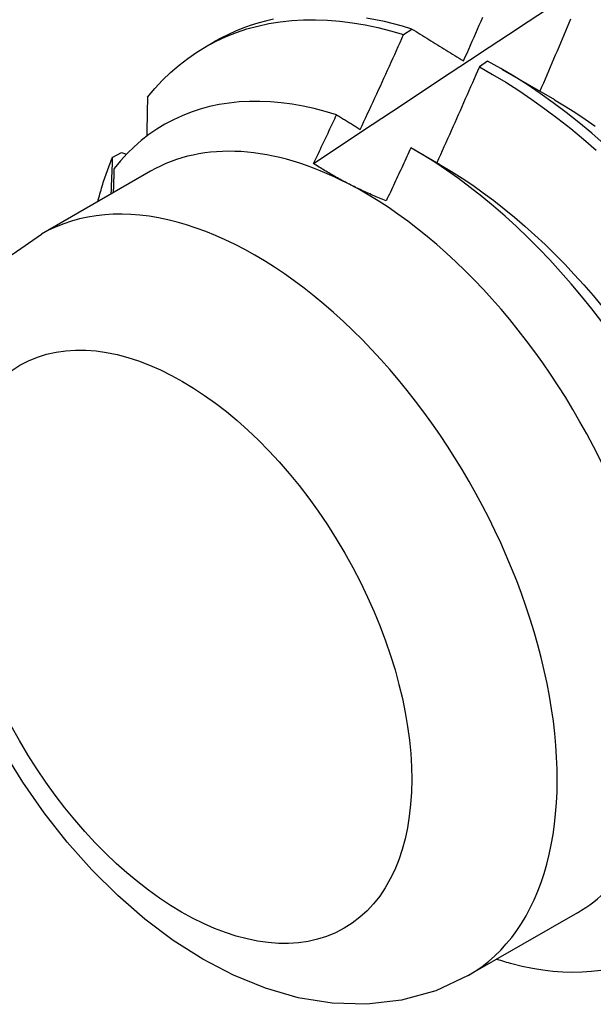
# Model space of a CAD drawing. Header units: inches. Extents: x 18 to 168, y 13 to 111.
# Tile 74 of 90: x 151.44 to 151.615, y 72.614 to 72.916. Entities that reach past the tile are written whole.
import ezdxf

# ---------------------------------------------------------------- set-up
doc = ezdxf.new("R2010")
doc.units = ezdxf.units.IN
doc.header["$MEASUREMENT"] = 0
doc.layers.add('Visible Edges(ANSI)', color=7, linetype='Continuous', lineweight=25)
doc.layers.add('Visible Tangent Edges(ANSI)', color=7, linetype='Continuous', lineweight=25)

msp = doc.modelspace()

# ---------------------------------------------------------------- linework, layer by layer
at = {"layer": 'Visible Edges(ANSI)'}
for p, q in [((151.55735, 72.91101), (151.55986, 72.91272)), ((151.49668, 72.90724), (151.49949, 72.90886)), ((151.58305, 72.90288), (151.58055, 72.9011)), ((151.58755, 72.90038), (151.6035, 72.89115)), ((151.46831, 72.87355), (151.47101, 72.8749)), ((151.47101, 72.8749), (151.47255, 72.87445)), ((151.56056, 72.87582), (151.5687, 72.87111)), ((151.47989, 72.86918), (151.44649, 72.84994)), ((151.61055, 72.6423), (151.57714, 72.62306))]:
    msp.add_line(p, q, dxfattribs=at)
at = {"layer": 'Visible Edges(ANSI)', "flags": 128}
for points in [[(151.52981, 72.87156), (151.53577, 72.87553), (151.54174, 72.8795), (151.5477, 72.88346), (151.55367, 72.88742), (151.55963, 72.89138), (151.5656, 72.89533), (151.57157, 72.89927), (151.57754, 72.90321), (151.5835, 72.90715), (151.58947, 72.91108), (151.59544, 72.91501), (151.60142, 72.91893)], [(151.47896, 72.89182), (151.48121, 72.89451), (151.48357, 72.89705), (151.48604, 72.89944), (151.48862, 72.90167), (151.4913, 72.90374), (151.49408, 72.90566), (151.49696, 72.9074), (151.49994, 72.90899), (151.50301, 72.9104), (151.50616, 72.91165), (151.5094, 72.91273), (151.51272, 72.91363), (151.51612, 72.91437), (151.51959, 72.91493), (151.52312, 72.91531), (151.52673, 72.91553), (151.53039, 72.91557), (151.53411, 72.91543), (151.53788, 72.91513), (151.5417, 72.91465), (151.54556, 72.91399), (151.54946, 72.91317), (151.55339, 72.91217), (151.55735, 72.91101)], [(151.51748, 72.9157), (151.51509, 72.91514), (151.51274, 72.9145), (151.51042, 72.91377), (151.50815, 72.91296), (151.50592, 72.91206), (151.50373, 72.91108), (151.50159, 72.91001), (151.49949, 72.90886)], [(151.55986, 72.91272), (151.55705, 72.91356), (151.55425, 72.91431), (151.55147, 72.91497), (151.54871, 72.91555), (151.54596, 72.91604)], [(151.57569, 72.90295), (151.57623, 72.90416), (151.57677, 72.90537), (151.5773, 72.90659), (151.57784, 72.9078), (151.57838, 72.90902), (151.57892, 72.91023), (151.57945, 72.91145), (151.57999, 72.91266), (151.58052, 72.91388), (151.58105, 72.91509), (151.58158, 72.91631)], [(151.60847, 72.91575), (151.60795, 72.91452), (151.60744, 72.9133), (151.60692, 72.91207), (151.6064, 72.91085), (151.60588, 72.90962), (151.60537, 72.90839), (151.60485, 72.90717), (151.60432, 72.90594), (151.6038, 72.90472), (151.60328, 72.90349), (151.60276, 72.90227), (151.60223, 72.90105), (151.60171, 72.89982), (151.60118, 72.8986), (151.60066, 72.89738), (151.60013, 72.89615), (151.5996, 72.89493), (151.59907, 72.89371)], [(151.55986, 72.91272), (151.56051, 72.91232), (151.56116, 72.91192), (151.56182, 72.91152), (151.56247, 72.91112), (151.56312, 72.91071), (151.56377, 72.91031), (151.56443, 72.90991), (151.56509, 72.9095), (151.56574, 72.9091), (151.5664, 72.90869), (151.56706, 72.90828), (151.56772, 72.90788), (151.56838, 72.90747), (151.56904, 72.90706), (151.5697, 72.90665), (151.57036, 72.90624), (151.57102, 72.90583), (151.57169, 72.90542), (151.57235, 72.90501), (151.57302, 72.9046), (151.57368, 72.90419), (151.57435, 72.90377), (151.57502, 72.90336), (151.57569, 72.90295)], [(151.5441, 72.88199), (151.54466, 72.8832), (151.54522, 72.8844), (151.54578, 72.88561), (151.54634, 72.88682), (151.5469, 72.88802), (151.54746, 72.88923), (151.54802, 72.89044), (151.54857, 72.89164), (151.54913, 72.89285), (151.54968, 72.89406), (151.55024, 72.89527), (151.55079, 72.89648), (151.55134, 72.89769), (151.55189, 72.8989), (151.55244, 72.90011), (151.55299, 72.90132), (151.55354, 72.90253), (151.55409, 72.90374), (151.55463, 72.90495), (151.55518, 72.90616), (151.55572, 72.90737), (151.55627, 72.90859), (151.55681, 72.9098), (151.55735, 72.91101)], [(151.58055, 72.9011), (151.58001, 72.89987), (151.57948, 72.89865), (151.57894, 72.89743), (151.57841, 72.8962), (151.57787, 72.89498), (151.57733, 72.89376), (151.57679, 72.89253), (151.57625, 72.89131), (151.57571, 72.89009), (151.57517, 72.88887), (151.57463, 72.88765), (151.57409, 72.88643), (151.57354, 72.8852), (151.573, 72.88398), (151.57245, 72.88276), (151.57191, 72.88154), (151.57136, 72.88032), (151.57081, 72.8791), (151.57027, 72.87789), (151.56972, 72.87667), (151.56917, 72.87545), (151.56862, 72.87423), (151.56806, 72.87301), (151.56751, 72.8718)], [(151.58055, 72.9011), (151.58459, 72.89884), (151.58862, 72.89644), (151.59264, 72.89388), (151.59665, 72.89118), (151.60063, 72.88834), (151.60459, 72.88536), (151.60852, 72.88225), (151.61241, 72.879), (151.61626, 72.87563)], [(151.61878, 72.87751), (151.61493, 72.88087), (151.61103, 72.88411), (151.6071, 72.88721), (151.60314, 72.89018), (151.59915, 72.89301), (151.59515, 72.8957), (151.59113, 72.89824), (151.58709, 72.90064), (151.58305, 72.90288)], [(151.47896, 72.89182), (151.47895, 72.89133), (151.47894, 72.89084), (151.47893, 72.89034), (151.47892, 72.88985), (151.47891, 72.88935), (151.4789, 72.88886), (151.47889, 72.88836), (151.47888, 72.88787), (151.47887, 72.88737), (151.47886, 72.88688), (151.47885, 72.88638), (151.47884, 72.88589), (151.47883, 72.88539), (151.47882, 72.88489), (151.47881, 72.8844), (151.4788, 72.8839), (151.47879, 72.8834), (151.47878, 72.88291), (151.47877, 72.88241), (151.47876, 72.88191), (151.47875, 72.88142), (151.47874, 72.88092), (151.47873, 72.88042), (151.47872, 72.87992)], [(151.53685, 72.88649), (151.53339, 72.88752), (151.52996, 72.8884), (151.52657, 72.88913), (151.52321, 72.88972), (151.51989, 72.89016), (151.51661, 72.89044), (151.51337, 72.89058), (151.51019, 72.89056), (151.50705, 72.89039), (151.50396, 72.89007), (151.50094, 72.88959), (151.49798, 72.88897), (151.4951, 72.88819), (151.49229, 72.88726), (151.48955, 72.88619), (151.48689, 72.88497), (151.48431, 72.8836), (151.48181, 72.88209), (151.4794, 72.88043), (151.47707, 72.87863), (151.47484, 72.87668), (151.47269, 72.87459), (151.47065, 72.87238), (151.46871, 72.87003)], [(151.6035, 72.89108), (151.60664, 72.88921), (151.60978, 72.88724), (151.6129, 72.88516), (151.61601, 72.88299)], [(151.52981, 72.87156), (151.53011, 72.87218), (151.5304, 72.8728), (151.5307, 72.87342), (151.53099, 72.87404), (151.53129, 72.87467), (151.53158, 72.87529), (151.53188, 72.87591), (151.53217, 72.87653), (151.53246, 72.87715), (151.53276, 72.87777), (151.53305, 72.87839), (151.53334, 72.87902), (151.53364, 72.87964), (151.53393, 72.88026), (151.53422, 72.88088), (151.53451, 72.88151), (151.53481, 72.88213), (151.5351, 72.88275), (151.53539, 72.88337), (151.53568, 72.88399), (151.53597, 72.88462), (151.53626, 72.88524), (151.53656, 72.88586), (151.53685, 72.88649)], [(151.53685, 72.88649), (151.53715, 72.8863), (151.53745, 72.88611), (151.53775, 72.88593), (151.53805, 72.88574), (151.53835, 72.88556), (151.53865, 72.88537), (151.53895, 72.88518), (151.53925, 72.885), (151.53955, 72.88481), (151.53985, 72.88462), (151.54016, 72.88444), (151.54046, 72.88425), (151.54076, 72.88406), (151.54106, 72.88387), (151.54137, 72.88369), (151.54167, 72.8835), (151.54197, 72.88331), (151.54228, 72.88312), (151.54258, 72.88294), (151.54288, 72.88275), (151.54319, 72.88256), (151.54349, 72.88237), (151.54379, 72.88218), (151.5441, 72.88199)], [(151.55958, 72.87638), (151.55927, 72.8757), (151.55896, 72.87502), (151.55865, 72.87434), (151.55834, 72.87366), (151.55803, 72.87299), (151.55771, 72.87231), (151.5574, 72.87163), (151.55709, 72.87096), (151.55678, 72.87028), (151.55646, 72.8696), (151.55615, 72.86892), (151.55584, 72.86825), (151.55552, 72.86757), (151.55521, 72.86689), (151.55489, 72.86622), (151.55458, 72.86554), (151.55426, 72.86486), (151.55395, 72.86419), (151.55363, 72.86351), (151.55332, 72.86284), (151.553, 72.86216), (151.55268, 72.86148), (151.55237, 72.86081), (151.55205, 72.86013)], [(151.61802, 72.82316), (151.61496, 72.82711), (151.61184, 72.83099), (151.60866, 72.83477), (151.60542, 72.83846), (151.60212, 72.84206), (151.59877, 72.84555), (151.59537, 72.84895), (151.59193, 72.85224), (151.58844, 72.85542), (151.58491, 72.85849), (151.58135, 72.86144), (151.57776, 72.86426), (151.57415, 72.86695), (151.57053, 72.86951), (151.56689, 72.87194), (151.56324, 72.87423), (151.55958, 72.87638)], [(151.46375, 72.85988), (151.4639, 72.86048), (151.46406, 72.86108), (151.46422, 72.86167), (151.46439, 72.86226), (151.46456, 72.86285), (151.46473, 72.86344), (151.4649, 72.86403), (151.46508, 72.86461), (151.46526, 72.86519), (151.46544, 72.86576), (151.46563, 72.86634), (151.46582, 72.86691), (151.46601, 72.86748), (151.4662, 72.86804), (151.4664, 72.8686), (151.4666, 72.86916), (151.4668, 72.86972), (151.46701, 72.87028), (151.46722, 72.87083), (151.46743, 72.87138), (151.46764, 72.87192), (151.46786, 72.87247), (151.46808, 72.87301), (151.46831, 72.87355)], [(151.46786, 72.86225), (151.46788, 72.86272), (151.4679, 72.86319), (151.46792, 72.86367), (151.46794, 72.86414), (151.46795, 72.86461), (151.46797, 72.86508), (151.46799, 72.86555), (151.46801, 72.86603), (151.46803, 72.8665), (151.46805, 72.86697), (151.46807, 72.86744), (151.46809, 72.86791), (151.46811, 72.86838), (151.46812, 72.86885), (151.46814, 72.86932), (151.46816, 72.86979), (151.46818, 72.87026), (151.4682, 72.87073), (151.46822, 72.8712), (151.46824, 72.87167), (151.46825, 72.87214), (151.46827, 72.87261), (151.46829, 72.87308), (151.46831, 72.87355)], [(151.54032, 72.86543), (151.53985, 72.86567), (151.53939, 72.86592), (151.53893, 72.86616), (151.53847, 72.86641), (151.53801, 72.86665), (151.53756, 72.8669), (151.53711, 72.86715), (151.53666, 72.8674), (151.53622, 72.86765), (151.53577, 72.8679), (151.53533, 72.86815), (151.53489, 72.86841), (151.53445, 72.86867), (151.53402, 72.86892), (151.53359, 72.86918), (151.53316, 72.86944), (151.53273, 72.8697), (151.53231, 72.86996), (151.53189, 72.87023), (151.53147, 72.87049), (151.53105, 72.87076), (151.53063, 72.87102), (151.53022, 72.87129), (151.52981, 72.87156)], [(151.56871, 72.87107), (151.57198, 72.86912), (151.57525, 72.86706), (151.57851, 72.86489), (151.58175, 72.86261), (151.58496, 72.86021), (151.58816, 72.85772), (151.59133, 72.85512), (151.59446, 72.85242), (151.59757, 72.84963), (151.60064, 72.84675), (151.60367, 72.84379), (151.60666, 72.84074), (151.60961, 72.83761), (151.61251, 72.83441), (151.61536, 72.83113), (151.61815, 72.82779)], [(151.46871, 72.87003), (151.4687, 72.86972), (151.46869, 72.86941), (151.46868, 72.8691), (151.46867, 72.86879), (151.46866, 72.86848), (151.46865, 72.86817), (151.46864, 72.86786), (151.46863, 72.86756), (151.46862, 72.86725), (151.46861, 72.86694), (151.4686, 72.86663), (151.46859, 72.86632), (151.46858, 72.86601), (151.46857, 72.8657), (151.46856, 72.86539), (151.46855, 72.86508), (151.46854, 72.86477), (151.46853, 72.86446), (151.46852, 72.86415), (151.46851, 72.86384), (151.4685, 72.86353), (151.46849, 72.86322), (151.46848, 72.86291), (151.46847, 72.8626)], [(151.55205, 72.86013), (151.55154, 72.86034), (151.55102, 72.86054), (151.55051, 72.86075), (151.55001, 72.86096), (151.5495, 72.86117), (151.549, 72.86138), (151.5485, 72.86159), (151.548, 72.86181), (151.5475, 72.86202), (151.54701, 72.86224), (151.54652, 72.86246), (151.54603, 72.86268), (151.54554, 72.8629), (151.54506, 72.86312), (151.54457, 72.86335), (151.54409, 72.86357), (151.54361, 72.8638), (151.54314, 72.86403), (151.54266, 72.86426), (151.54219, 72.86449), (151.54172, 72.86472), (151.54125, 72.86496), (151.54079, 72.86519), (151.54032, 72.86543)], [(151.4375, 72.84369), (151.44649, 72.84994)], [(151.57714, 72.62306), (151.56721, 72.61842), (151.55674, 72.6155), (151.54607, 72.61427), (151.53548, 72.6146), (151.5251, 72.6163), (151.51504, 72.61919), (151.50531, 72.62314), (151.49591, 72.62804), (151.48686, 72.63378), (151.47817, 72.6403), (151.46984, 72.64753), (151.4619, 72.6554), (151.45439, 72.66386), (151.44733, 72.67284), (151.44076, 72.68227), (151.43472, 72.69211)], [(151.5905, 72.62672), (151.59369, 72.62594), (151.59684, 72.6253), (151.59996, 72.6248), (151.60304, 72.62444), (151.60608, 72.62421), (151.60907, 72.62412), (151.61202, 72.62417), (151.61491, 72.62436), (151.61776, 72.62468)]]:
    msp.add_lwpolyline(points, dxfattribs=at)
at = {"layer": 'Visible Edges(ANSI)'}
for centre, major_axis, start_param, end_param in [((151.54522, 72.75574), (-0.06533, 0.11344), 5.552669, 6.283185), ((151.54522, 72.75574), (0.06533, -0.11344), 1.363879, 2.411076), ((151.54522, 72.75574), (0.06533, -0.11344), 0, 0.316681), ((151.56262, 72.76576), (0.07761, -0.13476), 5.712947, 5.756075)]:
    msp.add_ellipse(centre, major_axis=major_axis, ratio=0.578093, start_param=start_param, end_param=end_param, dxfattribs=at)
at = {"layer": 'Visible Tangent Edges(ANSI)'}
msp.add_ellipse((151.51181, 72.7365), major_axis=(0.06533, -0.11344), ratio=0.578093, start_param=0, end_param=3.141593, dxfattribs=at)
msp.add_ellipse((151.48954, 72.72368), major_axis=(0.04961, -0.08615), ratio=0.578093, dxfattribs=at)

doc.saveas('drawing.dxf')
